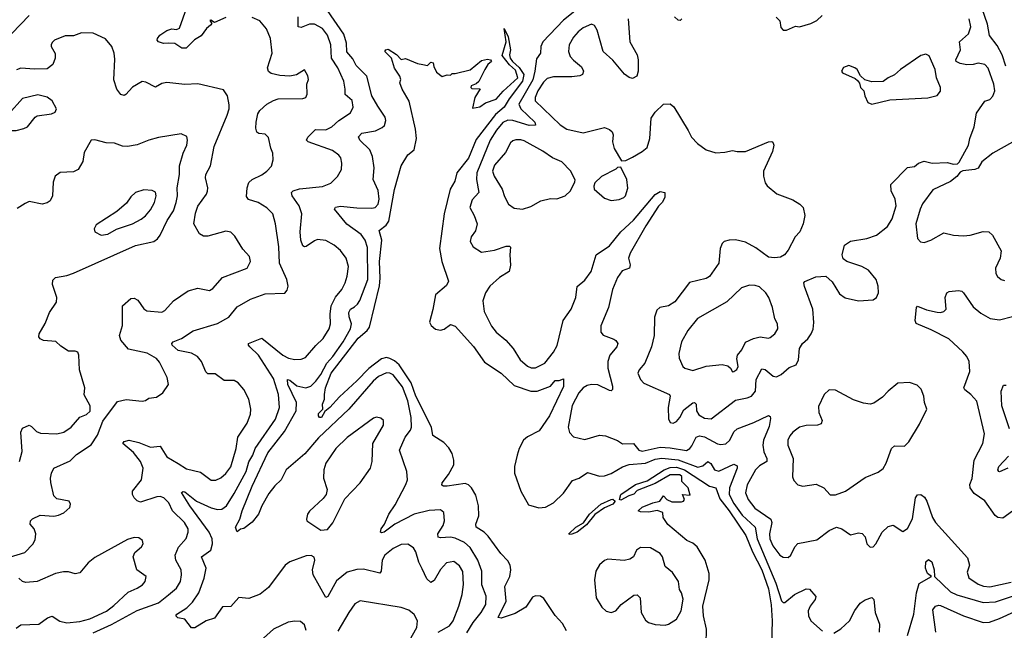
# Model space of a CAD drawing. Extents: x 1550320 to 1685906, y 509093 to 640511.
# Tile 56 of 256: x 1582168 to 1588174, y 536297 to 540019. Entities that reach past the tile are written whole.
import ezdxf

# ---------------------------------------------------------------- set-up
doc = ezdxf.new("R2010")
doc.units = 0

msp = doc.modelspace()

# ---------------------------------------------------------------- linework, layer by layer
at = {"layer": '0CON20XD'}
for points in [[(1585635, 540135.8), (1585485, 540016.7), (1585358.4, 539885), (1585346.6, 539855), (1585345.4, 539814.6), (1585319.4, 539780.6), (1585310.6, 539705), (1585297.4, 539652.6), (1585211.7, 539505), (1585224.3, 539475), (1585309.6, 539395), (1585313.4, 539376.6), (1585275, 539373.7), (1585175, 539405.2), (1585145, 539407.4), (1585115, 539392.9), (1585075.7, 539345)], [(1583425, 540033.1), (1583355, 540002.5), (1583333.4, 540016.6), (1583327.5, 540015), (1583340, 539995), (1583332.5, 539985), (1583307.8, 539965), (1583275, 539920.8), (1583233, 539897), (1583183.8, 539845), (1583156.2, 539845), (1583114.7, 539874.7), (1583073.6, 539876.4), (1583045, 539874.4), (1583014.2, 539884.2), (1583006.7, 539895), (1583008.8, 539905), (1583022, 539925), (1583065, 539953.3), (1583095, 539963.1), (1583125, 539960), (1583143, 539967), (1583187.7, 540092.3)], [(1584895, 536281.6), (1584934.1, 536345), (1584983.1, 536405), (1585011.2, 536455), (1585012.7, 536505), (1584986.8, 536575), (1584987.6, 536657.6), (1584961.6, 536725), (1584915, 536801.8), (1584881.6, 536831.6), (1584825, 536859.2), (1584795, 536864.3), (1584735, 536860), (1584720, 536865), (1584718.2, 536885), (1584750.9, 536935), (1584758.5, 536965), (1584755.8, 537015), (1584735, 537030.8), (1584665, 537027.3), (1584575, 537004), (1584455.9, 536944.1), (1584390, 536895), (1584375, 536890.8), (1584368.8, 536895), (1584372.5, 536915), (1584393.3, 536945), (1584419.5, 537005), (1584457.7, 537062.3), (1584523.1, 537185), (1584532.9, 537215), (1584528.6, 537265), (1584483.6, 537395), (1584518.2, 537475), (1584552.1, 537517.9), (1584558.7, 537535), (1584555.7, 537595), (1584535.2, 537695), (1584502, 537782), (1584445, 537854), (1584425, 537864.7), (1584405, 537866.6), (1584357.3, 537845), (1584323.5, 537815), (1584174.5, 537645.5), (1583989.9, 537470.1), (1583908, 537372), (1583794.1, 537275), (1583763.5, 537215), (1583723.2, 537176.8), (1583688.2, 537131.8), (1583645.4, 537055), (1583625, 537004.4), (1583585, 536955.7), (1583535, 536916.7), (1583515, 536913.3), (1583495, 536898), (1583491.7, 536901.7), (1583483.8, 536926.2), (1583511.1, 536975), (1583525.6, 537025), (1583585, 537175.5), (1583680.6, 537379.4), (1583782, 537508), (1583853.5, 537635), (1583856.5, 537685), (1583803, 537795), (1583801.2, 537825), (1583815, 537821.1), (1583858.2, 537788.2), (1583914, 537776), (1583943.3, 537785), (1583975, 537814.7), (1584005, 537855.4), (1584040.9, 537925), (1584078.5, 537965), (1584140.2, 538055), (1584184.7, 538135), (1584190.8, 538165), (1584177.3, 538207.3), (1584176.2, 538235), (1584185.6, 538254.4), (1584209.7, 538269.7), (1584229.2, 538285), (1584242.8, 538307.2), (1584291.4, 538435), (1584289.9, 538629.9), (1584275, 538674.3), (1584250.1, 538710.1), (1584163.6, 538773.6), (1584087.1, 538865), (1584094.7, 538875.3), (1584125, 538882.5), (1584225, 538871.3), (1584315, 538870.5), (1584336, 538875), (1584354.5, 538895.5), (1584359.5, 538925), (1584355, 538977.5), (1584323.1, 539045), (1584330.9, 539115), (1584320.8, 539185), (1584303.8, 539225), (1584242.5, 539285), (1584234.3, 539304.3), (1584255, 539328.2), (1584338.2, 539341.7), (1584378.6, 539361.4), (1584392.9, 539375), (1584400.6, 539405), (1584398.1, 539425), (1584352.4, 539492.4), (1584315.9, 539555), (1584285, 539675.7), (1584220.5, 539740.5), (1584199.9, 539779.9), (1584163.2, 539823.2), (1584160.3, 539875), (1584145, 539931.2), (1584045, 540075.8)], [(1588184, 539735), (1588160.2, 539805), (1588131.5, 539861.5), (1588083, 539923), (1588072.4, 539992.4), (1588040, 540085)], [(1582224.4, 540045), (1582120, 539935)], [(1582615, 536281.7), (1582728.1, 536331.9), (1582885, 536418.4), (1583013.3, 536465), (1583075, 536512.3), (1583125, 536553.3), (1583148.5, 536595), (1583155.5, 536635), (1583153.5, 536665), (1583120.4, 536725), (1583116, 536755), (1583136.4, 536803.7), (1583182.7, 536857.3), (1583194.6, 536895), (1583194.6, 536915), (1583172.1, 536955), (1583100.4, 537025), (1583077.1, 537075), (1583047.1, 537105), (1583025, 537111.8), (1583005, 537109.7), (1582905, 537078.5), (1582885, 537085.4), (1582865.9, 537105), (1582855.3, 537125), (1582854.7, 537145), (1582910.6, 537215), (1582921.5, 537285), (1582903.6, 537325), (1582860.9, 537380.9), (1582796.7, 537435), (1582805, 537446.9), (1582835, 537455.6), (1582895, 537440.9), (1582965, 537413.3), (1583025, 537420), (1583065.3, 537355.3), (1583135, 537313.2), (1583185, 537282.2), (1583270.4, 537260.4), (1583335, 537211.4), (1583365, 537211.4), (1583395, 537226.9), (1583425, 537251.9), (1583455, 537294), (1583488.9, 537405), (1583497.5, 537475), (1583555, 537560), (1583575.6, 537615), (1583578.1, 537645), (1583565.8, 537705), (1583534, 537765), (1583501.2, 537805), (1583475, 537819.2), (1583415, 537820), (1583359.7, 537859.7), (1583315, 537860.8), (1583302.6, 537872.6), (1583276.9, 537935), (1583251.4, 537965), (1583215, 537987.2), (1583135, 538002.9), (1583096.9, 538035), (1583095.8, 538045), (1583103.8, 538056.2), (1583155.3, 538074.7), (1583225, 538123.1), (1583375, 538166.5), (1583444.1, 538205.9), (1583495, 538267.8), (1583575, 538314.5), (1583665, 538348.9), (1583785, 538352.5), (1583799.5, 538370.5), (1583805.9, 538394.1), (1583797.5, 538435), (1583751.5, 538535), (1583749.4, 538635), (1583728.5, 538775), (1583711.1, 538835), (1583675, 538871.9), (1583622.5, 538905), (1583563.6, 538923.6), (1583551.5, 538941.5), (1583555.6, 538995), (1583565, 539026), (1583585.4, 539044.6), (1583645, 539073.5), (1583674.2, 539095), (1583703.4, 539126.6), (1583714.3, 539165), (1583712.5, 539205), (1583698.6, 539235), (1583685, 539300), (1583665, 539322), (1583626, 539326), (1583615, 539333.3), (1583608.3, 539358.3), (1583611.1, 539395), (1583620.6, 539445), (1583633.1, 539465), (1583675, 539503.3), (1583715, 539526.5), (1583745, 539537.5), (1583895, 539538.8), (1583912.5, 539545), (1583921.2, 539565), (1583920, 539625), (1583930, 539655), (1583925, 539677.5), (1583905, 539712.5), (1583856.8, 539683.2), (1583815, 539674.3), (1583755, 539678.6), (1583701.7, 539691.7), (1583685, 539702.5), (1583679.6, 539725), (1583706.8, 539815), (1583697.5, 539905), (1583673.5, 539963.5), (1583631.9, 540011.9), (1583585, 540031.9)], [(1584622.3, 536672.3), (1584601.9, 536711.9), (1584585, 536776.2), (1584570.2, 536800.2), (1584535, 536822.2), (1584495, 536820), (1584445, 536796.2), (1584395.3, 536754.7), (1584379.6, 536725), (1584372.7, 536657.3), (1584365.5, 536644.5), (1584265, 536669.3), (1584225, 536667.3), (1584165, 536651.1), (1584100.8, 536599.2), (1584047.6, 536502.4), (1584035, 536498), (1583958, 536635), (1583954.2, 536665), (1583968.8, 536725), (1583963.6, 536743.6), (1583945, 536753.3), (1583915, 536750), (1583815, 536714), (1583786.7, 536695), (1583685, 536558), (1583635, 536517.5), (1583565, 536490), (1583505, 536496.2), (1583455, 536442), (1583405, 536440), (1583355, 536371.9), (1583305.3, 536354.7), (1583235, 536311.4), (1583215, 536312.5), (1583175.7, 536365.7), (1583132.8, 536372.8), (1583120.8, 536385), (1583127.1, 536395), (1583186.6, 536433.4), (1583221.7, 536468.3), (1583260, 536525), (1583293.8, 536615), (1583304.1, 536675), (1583276.7, 536745), (1583334.5, 536785), (1583344.7, 536825), (1583341.2, 536855), (1583324.2, 536895), (1583205.3, 537055), (1583155, 537137.5), (1583165, 537143.8), (1583175, 537140.8), (1583245.5, 537085), (1583335, 537044.2), (1583375, 537033.4), (1583400, 537035), (1583428.2, 537055), (1583475, 537130.5), (1583548.3, 537265), (1583566, 537324), (1583590.6, 537365), (1583604.5, 537405.5), (1583727.5, 537585), (1583752.7, 537655), (1583745.9, 537735), (1583715, 537831.1), (1583624.1, 537975), (1583570.6, 538025), (1583563.1, 538035), (1583564.2, 538045), (1583645, 538078), (1583773.1, 537975), (1583808, 537955), (1583845, 537947.1), (1583885, 537949.5), (1583910.2, 537959.8), (1583975, 538033.5), (1584017.9, 538075), (1584055.4, 538135), (1584062.7, 538165), (1584060.8, 538225), (1584067.5, 538275), (1584093.3, 538326.7), (1584132.9, 538375), (1584153.1, 538415), (1584166.2, 538455), (1584173.6, 538515), (1584158.9, 538565), (1584125, 538612.9), (1584085, 538644.4), (1584035, 538672.2), (1583985, 538678.5), (1583965, 538671.1), (1583915, 538635.7), (1583905, 538634.3), (1583895, 538641.2), (1583882.9, 538675), (1583878.8, 538725), (1583889.6, 538835), (1583871.8, 538885), (1583830.6, 538945), (1583825.8, 538965), (1583836, 538975), (1583875, 538988.8), (1584015, 539002.7), (1584066.6, 539023.4), (1584106.9, 539063.1), (1584130.6, 539105), (1584133.1, 539145), (1584126.6, 539176.6), (1584115, 539194), (1584075, 539221.8), (1583926.7, 539275), (1583918, 539285), (1583925, 539302), (1583971.2, 539348.8), (1584035, 539348.5), (1584071.4, 539365), (1584114.7, 539405.3), (1584185, 539451.4), (1584201.4, 539485), (1584196, 539526), (1584152.7, 539562.7), (1584153.8, 539595), (1584144.3, 539645), (1584109.1, 539725), (1584068.7, 539785), (1584065.2, 539865.2), (1584045.3, 539925), (1584014.8, 539964.8), (1583965, 539991.8), (1583935, 539990.8), (1583885, 539970.8), (1583865.8, 539975), (1583866.2, 540036.2)], [(1585880, 540025), (1585890.6, 539885), (1585934.2, 539805), (1585940.8, 539775), (1585941.2, 539705), (1585932.5, 539675), (1585905, 539661.2), (1585885, 539666.2), (1585857.3, 539687.3), (1585785, 539771.4), (1585726, 539825), (1585689.4, 539955), (1585675, 539983.8), (1585655, 539992.5), (1585605, 539970), (1585575, 539945.6), (1585545, 539912.5), (1585520, 539865), (1585515.9, 539825.9), (1585526, 539795), (1585545, 539772), (1585595, 539732), (1585608, 539705), (1585601.2, 539685), (1585585, 539675.8), (1585535, 539670.4), (1585425, 539670), (1585385, 539659.6), (1585362.5, 539637.5), (1585329.3, 539585), (1585311.8, 539545), (1585312.9, 539525), (1585465, 539377.9), (1585505, 539352.2), (1585605, 539329.1), (1585735, 539362.5), (1585765, 539350), (1585782, 539335), (1585787.6, 539317.6), (1585784.4, 539274.4), (1585794.5, 539234.5), (1585838.3, 539158.3), (1585865, 539160), (1585905, 539180), (1585965.3, 539214.7), (1585995, 539239.2), (1586012.5, 539295), (1586020.5, 539419.5), (1586043.3, 539455), (1586095, 539504), (1586135, 539505.8), (1586158.3, 539488.3), (1586246.2, 539343.8), (1586265, 539303.8), (1586302.5, 539265), (1586355, 539225.6), (1586415, 539206.7), (1586469.4, 539210.6), (1586515, 539222.2), (1586545, 539215.7), (1586594.3, 539215.7), (1586735, 539273.8), (1586755, 539277.5), (1586763, 539273), (1586768.8, 539255), (1586760.8, 539215), (1586705.8, 539095), (1586706, 539065), (1586715.8, 539025), (1586726.8, 539006.8), (1586786.8, 538956.8), (1586885, 538921.2), (1586927.5, 538895), (1586946.2, 538875), (1586958, 538825), (1586947.5, 538775), (1586926, 538725), (1586898.8, 538695), (1586855.8, 538614.2), (1586832.5, 538585), (1586808, 538572), (1586773, 538567), (1586735, 538570.6), (1586658.1, 538628.1), (1586595, 538663.1), (1586535, 538676.4), (1586495.6, 538675.6)], [(1586495.6, 538675.6), (1586465, 538667.5), (1586452, 538655), (1586441.4, 538625), (1586431.9, 538535), (1586375, 538454.2), (1586355, 538441.4), (1586253.8, 538416.2), (1586165, 538299.5), (1586125, 538275.6), (1586072.5, 538265), (1586055, 538247.5), (1586039.2, 538205), (1586039.1, 538095), (1586022.1, 538025), (1585980.9, 537925), (1585947.1, 537885), (1585938.6, 537865), (1585954.4, 537825), (1585975, 537804.4), (1586131.2, 537735), (1586135.8, 537725), (1586124.2, 537655), (1586126.4, 537586.4), (1586135, 537563.3), (1586155, 537560), (1586175, 537568.8), (1586195, 537593.8), (1586218.9, 537641.1), (1586275, 537684.4), (1586285, 537685.6), (1586294.4, 537675), (1586297.1, 537635), (1586311.1, 537611.1), (1586345, 537589.2), (1586385, 537585.5), (1586535, 537699.6), (1586605, 537713.1), (1586631.1, 537725), (1586655.4, 537755), (1586659.6, 537825), (1586695, 537890), (1586715, 537886.5), (1586765, 537845.5), (1586785, 537842.5), (1586813.3, 537856.7), (1586861.4, 537898.6), (1586905, 537916.2), (1586918.1, 537945), (1586924.6, 538015.4), (1586942.9, 538045), (1586975.4, 538074.6), (1586996.4, 538103.6), (1587007.6, 538132.4), (1587012.7, 538172.7), (1587005.7, 538255), (1586955, 538392.5), (1586951.2, 538415), (1586956.4, 538423.6), (1587025, 538451.2), (1587085, 538456.2), (1587125, 538421.2), (1587168.1, 538348.1), (1587203.6, 538323.6), (1587285, 538304.4), (1587375, 538311.2), (1587393.8, 538325), (1587405.7, 538355), (1587405.6, 538395), (1587392.9, 538435), (1587345, 538492), (1587305, 538513.8), (1587214.4, 538544.4), (1587190.6, 538560.6), (1587186, 538585), (1587200, 538645), (1587235, 538670), (1587335, 538686), (1587395, 538706), (1587462.4, 538757.6), (1587490, 538805), (1587514, 538885), (1587507.5, 538925), (1587484, 538975), (1587481.2, 539015), (1587582.9, 539117.1), (1587626.2, 539123.8), (1587650, 539145), (1587685, 539156.2), (1587735, 539144), (1587825, 539148.8), (1587865, 539137.5), (1587888.8, 539141.2), (1587899.3, 539150.7), (1587955.9, 539254.1), (1587964.2, 539295), (1587990.8, 539365), (1588005, 539450), (1588023.6, 539476.4), (1588055, 539522.5), (1588085, 539533.3), (1588105, 539552.5), (1588115.8, 539585), (1588110.8, 539625), (1588075, 539723.8), (1588055, 539745.7), (1588015, 539753.3), (1587984.6, 539745.4), (1587945.5, 539744.5), (1587905, 539752.9), (1587880, 539765), (1587878.2, 539775), (1587906.2, 539835), (1587901.2, 539885), (1587955, 539932.2), (1587969.7, 539975), (1587960, 540025)], [(1586206.1, 540023.9), (1586196.4, 540013.6), (1586185, 540016.2), (1586163, 540037)], [(1586782.5, 540035), (1586805, 540012.5), (1586811.2, 539971.2), (1586825.8, 539955.8), (1586845, 539954.2)], [(1586845, 539954.2), (1586901.2, 539978.8), (1586925, 539974.6), (1586994.2, 539995.8), (1587030, 540015), (1587063.8, 540045)], [(1585164.6, 536665.4), (1585158.8, 536695), (1585145, 536720.6), (1585101.8, 536765), (1585025, 536870.6), (1585000.6, 536895), (1584951.9, 536925), (1584950, 536945), (1584968.8, 536995), (1584967.3, 537055), (1584950.1, 537120.1), (1584923.3, 537165), (1584905, 537183.9), (1584885, 537191.8), (1584774.8, 537174.8), (1584752.5, 537175), (1584742.2, 537182.2), (1584744.3, 537195), (1584783.1, 537246.9), (1584815.4, 537305), (1584816.7, 537333.3), (1584805.2, 537375), (1584785, 537408.9), (1584755, 537441.6), (1584687.5, 537485), (1584680.7, 537535), (1584585, 537723.4), (1584556.4, 537806.4), (1584481.5, 537915), (1584455, 537939.7), (1584425, 537954.8), (1584405, 537959.6), (1584375, 537952.4), (1584296.9, 537893.1), (1584225, 537817.3), (1584119.1, 537720.9), (1584059.4, 537655), (1584029.2, 537630.8), (1584008.6, 537595), (1583996.7, 537595), (1583991.1, 537605), (1583991.1, 537618.9), (1584015.9, 537644.1), (1584015.4, 537674.6), (1584028, 537705), (1584026, 537735), (1584032.8, 537775), (1584067, 537865), (1584233.1, 538076.9), (1584287.4, 538125), (1584301.1, 538145), (1584362.3, 538397.7), (1584367.3, 538442.7), (1584364.2, 538494.2), (1584362.4, 538545), (1584376.2, 538675), (1584361.1, 538735), (1584403.3, 538766.7), (1584419, 538791), (1584455, 538984.2), (1584495, 539127.5), (1584535, 539196.2), (1584574, 539225), (1584587.3, 539295), (1584581.8, 539351.8), (1584543.2, 539523.2), (1584500, 539595), (1584487.5, 539635), (1584492.5, 539655), (1584487.5, 539675), (1584453.6, 539723.6), (1584435.4, 539785.4), (1584396, 539825), (1584401.2, 539835), (1584415, 539840), (1584466.6, 539806.6), (1584495, 539776.7), (1584521.7, 539781.7), (1584595, 539752.5), (1584626.7, 539746.7), (1584655, 539740), (1584675, 539760), (1584690, 539755), (1584693, 539733), (1584709.3, 539699.3), (1584745, 539673.3), (1584775, 539683.3), (1584795, 539680), (1584805, 539690), (1584825, 539690), (1584915, 539712.5), (1584985, 539770), (1585021.7, 539778.3), (1585040, 539775), (1585046.2, 539765), (1585024.4, 539745.6), (1585005, 539716.2), (1584967.9, 539642.1), (1584952.7, 539627.3), (1584922.5, 539615), (1584920, 539605), (1584925, 539600), (1584977.5, 539597.5), (1584943.3, 539545), (1584930, 539480), (1584975, 539487.5), (1585008.3, 539511.7), (1585075, 539534), (1585117.3, 539582.7), (1585206.9, 539665), (1585192, 539712), (1585154.7, 539744.7), (1585110.7, 539800.7), (1585134.3, 539885), (1585122.5, 539965), (1585146.9, 539915), (1585161.9, 539835), (1585155.5, 539805), (1585158.9, 539785), (1585173.8, 539763.8), (1585215, 539728), (1585242.7, 539685), (1585235.3, 539645), (1585153, 539537), (1585123.5, 539485), (1585069.9, 539440.1), (1584951.4, 539288.6), (1584905.4, 539175), (1584835.3, 539084.7), (1584821.5, 539035), (1584792.7, 538985), (1584757.7, 538835), (1584728.9, 538625), (1584742.7, 538545), (1584782.5, 538425), (1584771.1, 538398.9), (1584705, 538341.2), (1584687.2, 538252.8), (1584667.8, 538175), (1584678.6, 538155), (1584705, 538133.5), (1584735, 538125.6), (1584757.6, 538132.4), (1584795, 538162), (1584825, 538150), (1584935, 538027.5), (1585002.1, 537932.1), (1585104.5, 537864.5), (1585185, 537790), (1585285, 537754.5), (1585325, 537753.8), (1585405.5, 537784.5), (1585435, 537820), (1585459.3, 537820.7), (1585485, 537830), (1585485, 537783.8), (1585400, 537605), (1585337.2, 537512.8), (1585265, 537475.5), (1585240, 537455), (1585214.7, 537405), (1585202.3, 537365), (1585185.2, 537295), (1585185.8, 537255), (1585225, 537144.2), (1585272.3, 537062.2), (1585335, 537043.6), (1585375, 537048.2), (1585425, 537074.5), (1585485, 537133.3), (1585539.6, 537210.4), (1585581.2, 537225), (1585630.7, 537259.3), (1585705, 537237.3), (1585735, 537239.5), (1585775, 537253.1), (1585845, 537293.5), (1585885, 537306.7), (1585985, 537316.6), (1586045, 537340.5), (1586085, 537345.7), (1586185, 537336.5), (1586305, 537291.8), (1586335, 537299.3), (1586365, 537325.5), (1586383.8, 537313.8), (1586406.2, 537276.2), (1586433.4, 537266.6), (1586525, 537310), (1586545, 537300), (1586544.7, 537285), (1586497.2, 537165), (1586496, 537125), (1586525, 537070.6), (1586575, 536998.3), (1586653.7, 536925), (1586665.8, 536855), (1586780.2, 536585), (1586815, 536477.1), (1586825, 536467.1), (1586835, 536467.1), (1586895, 536514.4), (1586965, 536550), (1586985, 536548), (1587023.9, 536503.9), (1587020, 536485), (1586988.9, 536445), (1586978.1, 536415), (1586979.4, 536385), (1586993.8, 536353.8), (1587065, 536292.5)], [(1582105, 536742), (1582198.5, 536771.5), (1582248.6, 536821.4), (1582261.7, 536848.3), (1582266.7, 536885), (1582256.2, 536916.2), (1582232, 536945), (1582234, 536965), (1582245, 536976.2), (1582291.7, 536998.3), (1582375, 536992), (1582405, 536998.8), (1582437.3, 537012.7), (1582472.5, 537045), (1582477.5, 537065), (1582470, 537085), (1582395, 537097.5), (1582376.4, 537116.4), (1582357.5, 537197.5), (1582355.7, 537225), (1582362.5, 537255), (1582376.7, 537285), (1582475, 537330), (1582515, 537369.4), (1582602.9, 537427.1), (1582643.1, 537486.9), (1582675, 537570.9), (1582765, 537691.4), (1582816.4, 537703.6), (1582915.5, 537694.5), (1582935, 537698.6), (1582955, 537711.9), (1583002.1, 537717.9), (1583040, 537745), (1583075.7, 537795), (1583067.4, 537837.4), (1583021.1, 537931.1), (1583003.1, 537953.1), (1582945, 537986.8), (1582831.7, 538011.7), (1582784.2, 538065), (1582776, 538095), (1582794.4, 538155), (1582794.6, 538275), (1582845, 538318.6), (1582865, 538322.5), (1582888.9, 538308.9), (1582925, 538257.5), (1582943.8, 538245), (1583035, 538236.2), (1583053.9, 538246.1), (1583105, 538306), (1583195, 538365.6), (1583255, 538382.2), (1583325, 538368.8), (1583345, 538380), (1583405, 538447.5), (1583555, 538504), (1583576.2, 538545), (1583570, 538575), (1583529.5, 538619.5), (1583479.1, 538699.1), (1583455, 538723.8), (1583425, 538730), (1583315, 538699.2), (1583289.7, 538699.7), (1583265, 538713.8), (1583229.4, 538775), (1583239.7, 538840.3), (1583255, 538883.3), (1583306.9, 538955), (1583313.2, 538973.2), (1583315.6, 538995), (1583301.8, 539055), (1583303.6, 539075), (1583332.3, 539127.7), (1583354.7, 539245), (1583432.7, 539437.3), (1583444.5, 539475), (1583445, 539500), (1583434.3, 539554.3), (1583410.7, 539590.7), (1583255, 539627.1), (1583175, 539623.8), (1583064.6, 539635.4), (1583035, 539630.6), (1582995, 539607.1), (1582938, 539638), (1582915, 539643.1), (1582855, 539608.6), (1582815, 539562), (1582805, 539557.5), (1582785, 539562.5), (1582760.6, 539595), (1582742, 539652), (1582747.4, 539777.4), (1582742.9, 539815), (1582728.6, 539855), (1582691.7, 539901.7), (1582615, 539936.9), (1582545, 539938.6), (1582495, 539920), (1582445, 539920), (1582380, 539895), (1582365, 539880), (1582360, 539865), (1582360, 539855), (1582383.6, 539813.6), (1582384, 539785), (1582370, 539745), (1582335, 539718.9), (1582258.1, 539718.1), (1582175, 539722.8), (1582147.4, 539712.6)], [(1587365, 539503.3), (1587475, 539530.8), (1587708.3, 539541.7), (1587765, 539556.2), (1587785, 539582.5), (1587784.3, 539605), (1587760, 539665), (1587751.8, 539715), (1587715, 539798.8), (1587695, 539808), (1587665, 539800.8), (1587540.8, 539715), (1587505, 539681.9), (1587465.7, 539664.3), (1587435, 539642), (1587365, 539640), (1587322.5, 539652.5), (1587297, 539677), (1587276.7, 539715), (1587263.3, 539725), (1587225, 539739.4), (1587192.6, 539727.4), (1587181.2, 539705), (1587186.7, 539695), (1587265, 539660), (1587278.3, 539648.3), (1587291.7, 539631.7), (1587297.5, 539605), (1587317.5, 539585), (1587323.3, 539555), (1587342.5, 539515), (1587365, 539503.3)], [(1582145, 539343.5), (1582193.3, 539355), (1582215, 539366.9), (1582262.9, 539425), (1582275, 539432.2), (1582362.5, 539445), (1582383.8, 539455), (1582392, 539475), (1582366, 539525), (1582335, 539546.9), (1582278.8, 539561.2), (1582185, 539539.2), (1582100.5, 539445), (1582079.5, 539405), (1582078.6, 539385), (1582096.4, 539356.4), (1582115, 539344.5), (1582145, 539343.5)], [(1585075.7, 539345), (1585037.9, 539285), (1584956.8, 539085), (1584953.3, 539045), (1584968.2, 538965), (1584928.3, 538921.7), (1584913.1, 538875), (1584940.6, 538825), (1584957.8, 538775), (1584947.3, 538732.7), (1584922, 538695), (1584916.1, 538666.1), (1584933.3, 538635), (1584985, 538601.9), (1585065, 538614.4), (1585135, 538638.5), (1585155, 538638.6), (1585162.5, 538632.5), (1585156.7, 538585), (1585162.1, 538522.1), (1585154.3, 538485), (1585095, 538447.5), (1585035.8, 538394.2), (1585009.1, 538355), (1584992.3, 538305), (1585001.2, 538241.2), (1585045, 538150.8), (1585073.6, 538113.6), (1585132.2, 538065), (1585177.8, 538015), (1585220.6, 537945), (1585265, 537906.5), (1585287.6, 537897.6), (1585315, 537896.9), (1585370.5, 537925), (1585425, 537992.5), (1585446.7, 538033.3), (1585483.2, 538185), (1585531.8, 538255), (1585560, 538325), (1585567.4, 538392.6), (1585615, 538432), (1585654.4, 538485), (1585685, 538586.7), (1585765, 538639.6), (1585835.4, 538725), (1585912.3, 538797.7), (1586045, 538953.8), (1586075, 538971.2), (1586102.5, 538965), (1586103.8, 538935), (1586086.2, 538905), (1586065, 538882.5), (1585987, 538763), (1585892, 538595), (1585882.3, 538565), (1585891.9, 538525), (1585888, 538505), (1585842.4, 538487.6), (1585815, 538447.1), (1585784.1, 538375), (1585759.5, 538265), (1585713.4, 538153.4), (1585713.3, 538115), (1585726.4, 538096.4), (1585792, 538072), (1585804.4, 538064.4), (1585816, 538045), (1585810, 538025), (1585768.5, 537975), (1585755.3, 537934.7), (1585756.1, 537895), (1585784.2, 537785.8), (1585784.2, 537765.8), (1585775, 537756.2), (1585765, 537759.2), (1585695, 537793.2), (1585655, 537795.3), (1585630.4, 537789.6), (1585605, 537774.5), (1585579.2, 537745), (1585537.9, 537667.9), (1585513.3, 537535), (1585522.1, 537502.1), (1585545.6, 537475.6), (1585615, 537459.6), (1585705, 537486.4), (1585742.1, 537482.1), (1585814.5, 537454.5), (1585845, 537434), (1585911.2, 537435), (1585945, 537395.6), (1585965, 537389.6), (1586075, 537412.8), (1586135, 537410.2), (1586235, 537392.9), (1586255, 537404.5), (1586268.7, 537421.3), (1586294.5, 537475), (1586315, 537481.6), (1586345, 537476.1), (1586425, 537434.6), (1586445, 537430.5), (1586475, 537434.5), (1586500, 537455), (1586525, 537507.5), (1586544, 537526), (1586646.5, 537563.5), (1586735, 537606), (1586745, 537600), (1586747.8, 537587.8), (1586739.6, 537539.6), (1586705.3, 537455), (1586700.3, 537425), (1586707.1, 537385), (1586725.5, 537344.5), (1586725.5, 537325), (1586680.1, 537299.9), (1586655.7, 537274.3), (1586605, 537184.2), (1586594.7, 537135), (1586610.7, 537095), (1586651.5, 537041.5), (1586750.7, 536975), (1586755.9, 536955), (1586741.8, 536885), (1586744.3, 536855), (1586761.2, 536811.2), (1586805, 536755.8), (1586825, 536743.1), (1586855, 536740), (1586872.5, 536755), (1586895.6, 536805), (1586914.7, 536825.3), (1587030.5, 536849.5), (1587105, 536904.6), (1587150, 536925), (1587183.3, 536915), (1587235, 536878), (1587285, 536890.8), (1587307, 536887), (1587325.8, 536865.8), (1587335, 536823.3), (1587355, 536804), (1587375, 536806.2), (1587390, 536825), (1587430, 536895), (1587465, 536930.8), (1587497, 536937), (1587555, 536898.8), (1587582.7, 536917.3), (1587615, 536976.7), (1587632.9, 537105), (1587645, 537122), (1587665, 537124), (1587688, 537108), (1587702.5, 537085), (1587736.4, 536985), (1587753.5, 536955), (1587949.7, 536739.7), (1587961.2, 536695), (1587947.6, 536652.4), (1587957.4, 536617.4), (1588015, 536577.5), (1588046.3, 536566.3), (1588085, 536562.2), (1588215, 536591.4)], [(1582561.5, 537731.5), (1582565.9, 537775.9), (1582531.9, 537885), (1582527.5, 537975), (1582521.4, 537991.4), (1582505, 537998.1), (1582465, 537997.5), (1582418.7, 538028.7), (1582387.9, 538057.9), (1582313, 538063), (1582292.7, 538072.7), (1582284, 538085), (1582286, 538105), (1582323.1, 538166.9), (1582349.4, 538235), (1582393, 538297), (1582394.3, 538325), (1582367.5, 538405), (1582368.8, 538431.2), (1582385, 538448), (1582455, 538460.6), (1582495, 538474.4), (1582875, 538643.1), (1582985, 538666.5), (1583007.6, 538682.4), (1583024.5, 538705), (1583068, 538795), (1583105, 538854.4), (1583121.9, 538905), (1583130, 538945), (1583128.7, 538995), (1583141.8, 539075), (1583142.8, 539127.2), (1583164.3, 539205), (1583188, 539255), (1583191.2, 539285), (1583186.2, 539306.2), (1583153, 539323), (1583015, 539300.6), (1582954.5, 539285.5), (1582885, 539257.1), (1582825, 539245.7), (1582795, 539247.5), (1582745, 539265.8), (1582695, 539268), (1582626.4, 539286.4), (1582604.4, 539285.6), (1582561.3, 539208.7), (1582552.5, 539155), (1582523.8, 539105), (1582495, 539092.5), (1582415, 539088), (1582384.2, 539065.8), (1582372.3, 539027.7), (1582368, 538945), (1582353.3, 538915), (1582335, 538902), (1582305, 538894.3), (1582225, 538910), (1582200.6, 538899.4), (1582152.6, 538867.4)], [(1585235, 538863.3), (1585285, 538880.6), (1585347.5, 538915), (1585405, 538930), (1585445, 538928), (1585495, 538946.2), (1585526.7, 538975), (1585555, 539030), (1585556.4, 539043.6), (1585527.9, 539097.9), (1585475, 539152.5), (1585417.6, 539177.6), (1585358.5, 539218.5), (1585245, 539280.4), (1585225, 539286.9), (1585193.4, 539286.6), (1585175, 539281.4), (1585161.1, 539268.9), (1585130.2, 539209.8), (1585065, 539132.7), (1585052.4, 539095), (1585062.2, 539065), (1585111.8, 538985), (1585125, 538941.2), (1585150, 538895), (1585185, 538870), (1585235, 538863.3)], [(1588225, 539271.5), (1588105, 539204.5), (1588037.7, 539152.3), (1588015, 539114), (1587995, 539105.8), (1587921.7, 539098.3), (1587905, 539090), (1587885, 539063.3), (1587846.6, 539033.4), (1587738.3, 538981.7), (1587675, 538896.2), (1587660, 538865), (1587634.5, 538775), (1587644.4, 538685), (1587663.8, 538665), (1587685, 538661.4), (1587725, 538674.2), (1587805, 538720), (1587865, 538705.8), (1587925, 538702), (1587965, 538706), (1588045, 538728.6), (1588080, 538725), (1588101.4, 538705), (1588155, 538610), (1588149.2, 538565), (1588120, 538505), (1588122.4, 538472.4), (1588133.6, 538453.6), (1588155.5, 538435.5), (1588175, 538430)], [(1585775, 538917.5), (1585825, 538923.1), (1585853.8, 538935), (1585862.9, 538945), (1585878.3, 538991.7), (1585870.6, 539045), (1585835, 539120), (1585815, 539117.5), (1585805, 539107.5), (1585715.9, 539064.1), (1585676.7, 539025), (1585670, 539005), (1585672.5, 538985), (1585735, 538932), (1585775, 538917.5)], [(1582665, 538705.7), (1582705, 538712.5), (1582757.9, 538742.1), (1582856.2, 538775), (1582907.8, 538802.2), (1582935, 538824.2), (1582965, 538860), (1582989.4, 538905), (1583000, 538945), (1582995, 538966.7), (1582975, 538977.5), (1582925, 538982), (1582875, 538966), (1582845, 538938.8), (1582818.7, 538901.3), (1582760.3, 538849.7), (1582635, 538768.8), (1582621.2, 538745), (1582626.7, 538725), (1582665, 538705.7)], [(1586515, 537872.5), (1586525, 537873.8), (1586542.3, 537887.7), (1586550, 537905), (1586542.4, 537952.4), (1586545.5, 537975), (1586573.6, 538006.4), (1586595, 538052.7), (1586645, 538075.4), (1586685, 538085.5), (1586735, 538078), (1586745, 538082), (1586775, 538104), (1586792.9, 538135), (1586791.4, 538165), (1586774.6, 538194.6), (1586760, 538265), (1586736.7, 538325), (1586719.4, 538355), (1586680.9, 538390.9), (1586655, 538399.5), (1586618.7, 538401.3), (1586570, 538385), (1586481.8, 538298.2), (1586303.3, 538196.7), (1586242.5, 538125), (1586205, 538056.2), (1586189.4, 537985), (1586190, 537955), (1586212.9, 537905), (1586224.6, 537894.6), (1586275, 537880.8), (1586355, 537906.6), (1586453.6, 537916.4), (1586488.5, 537908.5), (1586503.8, 537895), (1586515, 537872.5)], [(1588225, 537022.5), (1588165, 536980), (1588133.7, 536983.7), (1588117.6, 536997.6), (1588055, 537086), (1587990.6, 537130.6), (1587965.8, 537165), (1587964.4, 537185), (1587978.3, 537221.7), (1587991.1, 537335), (1588043.3, 537436.7), (1588052.7, 537495), (1588006, 537694), (1587970.8, 537735), (1587932.7, 537762.7), (1587928.1, 537775), (1587963.3, 537875), (1587960, 537935), (1587946.5, 537965), (1587922.1, 537995), (1587835, 538073.4), (1587728.6, 538128.6), (1587637, 538167), (1587630, 538185), (1587637.5, 538265), (1587645, 538272.5), (1587700.3, 538250.3), (1587765, 538237.1), (1587785, 538234.3), (1587805, 538240), (1587819.2, 538255), (1587812.5, 538325), (1587824, 538355), (1587837.3, 538362.7), (1587895, 538369.2), (1587914.2, 538364.2), (1587924.4, 538354.4), (1587985, 538269.4), (1588030.9, 538230.9), (1588087.6, 538197.6), (1588145, 538188.6), (1588225, 538210.6)], [(1587112.6, 537122.6), (1587145, 537123.5), (1587205, 537145.5), (1587325, 537228.9), (1587405, 537261.4), (1587435, 537284.2), (1587453.1, 537315), (1587485, 537406.2), (1587505, 537420.8), (1587565, 537418.9), (1587592.5, 537445), (1587656.5, 537553.5), (1587700.7, 537645), (1587687.3, 537685), (1587682.7, 537725), (1587666.2, 537766.2), (1587642.1, 537792.1), (1587595, 537806.7), (1587525, 537803.1), (1587465, 537755.6), (1587431.9, 537718.1), (1587377.6, 537682.4), (1587355, 537675.5), (1587315, 537680.8), (1587255, 537702.1), (1587145, 537761.1), (1587105, 537763.1), (1587075.7, 537735), (1587041.2, 537661.2), (1587042.5, 537625), (1587063.1, 537575), (1587057.5, 537555), (1587035, 537546.7), (1586965, 537546.4), (1586925.4, 537534.6), (1586884.4, 537505), (1586865, 537482), (1586853.1, 537455), (1586853.3, 537425), (1586885.6, 537345), (1586882.3, 537232.3), (1586889.5, 537209.5), (1586915, 537183.8), (1586945, 537176), (1587027, 537187), (1587073.8, 537165), (1587112.6, 537122.6)], [(1588206.3, 537525), (1588159.7, 537665), (1588154.4, 537755.6), (1588169.5, 537790.5), (1588185, 537792)], [(1582165.6, 537325), (1582182.4, 537387.6), (1582174.4, 537505), (1582185, 537530), (1582225, 537547.5), (1582240, 537540), (1582269.3, 537509.3), (1582295, 537498.1), (1582395, 537495.4), (1582436, 537505), (1582482.5, 537535), (1582533.5, 537596.5), (1582575, 537611.9), (1582596.7, 537633.3), (1582597.2, 537665), (1582561.5, 537731.5)], [(1584005, 536907.5), (1584045, 536912.5), (1584078.3, 536951.7), (1584151.7, 537098.3), (1584245, 537196.2), (1584306.7, 537285), (1584318.2, 537325), (1584322.5, 537435), (1584387.7, 537547.7), (1584386.7, 537575), (1584370.7, 537590.7), (1584345, 537596.7), (1584325, 537590), (1584165, 537473.1), (1584095.6, 537405), (1584034.4, 537315), (1584022.9, 537275), (1584020, 537225), (1584042.5, 537155), (1584036.7, 537125), (1584019.3, 537100.7), (1583935, 537022.5), (1583923.3, 537005), (1583917.5, 536975), (1583920, 536965), (1584005, 536907.5)], [(1588194.7, 537285.3), (1588145, 537262), (1588140, 537265), (1588134.3, 537275), (1588140.6, 537295), (1588200.6, 537359.4)], [(1586354.7, 536215), (1586356.8, 536305), (1586339.2, 536385), (1586334.8, 536445), (1586374.2, 536605), (1586373.2, 536643.2), (1586348.5, 536725), (1586300.8, 536805), (1586275, 536827.5), (1586237.5, 536845), (1586122, 536942), (1586092.5, 536985), (1586090, 537015), (1586056.5, 537026.5), (1586005, 537018.1), (1585955, 537019.2), (1585941.2, 537025), (1585965, 537047.8), (1586030, 537075), (1586072, 537085), (1586095, 537115.8), (1586116.2, 537095), (1586145, 537080.8), (1586205, 537080), (1586217.5, 537085), (1586222.5, 537095), (1586210, 537125), (1586258.3, 537121.7), (1586246.1, 537166.1), (1586206.7, 537205), (1586207.1, 537235), (1586195, 537244), (1586135, 537245.5), (1586045, 537192.1), (1585935, 537149.6), (1585913.1, 537126.9), (1585882.6, 537117.4), (1585835, 537090.5), (1585827.5, 537095), (1585835.5, 537125), (1585923.6, 537186.4), (1585995, 537208.5), (1586099.4, 537275), (1586135, 537289), (1586175, 537292.2), (1586222.2, 537275), (1586375, 537176), (1586414.6, 537164.6), (1586439, 537099), (1586494.8, 537025), (1586598.2, 536875), (1586637.7, 536775), (1586695, 536666.1), (1586735, 536549.1), (1586751.9, 536451.9), (1586758.4, 536355), (1586754.4, 536215)], [(1585520.5, 536880.5), (1585516.7, 536885), (1585559.4, 536925), (1585607.8, 536952.2), (1585643.6, 537005), (1585711.9, 537065), (1585775, 537094.5), (1585785, 537095.4), (1585800, 537085), (1585785, 537066.4), (1585735, 537043.8), (1585676.6, 537003.4), (1585625, 536940), (1585567.5, 536895), (1585535, 536883.1), (1585520.5, 536880.5)], [(1582145, 536310), (1582175, 536330), (1582285, 536333.8), (1582336.4, 536373.6), (1582365, 536384.2), (1582411.9, 536351.9), (1582455, 536342.2), (1582535, 536350.3), (1582595, 536366.8), (1582697, 536413), (1582742.5, 536447.5), (1582829.9, 536530.1), (1582885, 536553.6), (1582915.9, 536574.1), (1582933.1, 536595), (1582939.2, 536625), (1582882.5, 536665), (1582860.4, 536745), (1582869.8, 536770.3), (1582910, 536805), (1582920.8, 536825), (1582915.8, 536845), (1582895, 536860.6), (1582865, 536862.2), (1582825, 536850), (1582625, 536740), (1582585, 536708), (1582535, 536647.1), (1582505, 536641.5), (1582465, 536653.3), (1582434.4, 536654.4), (1582385, 536642.7), (1582275, 536594.4), (1582205, 536588.6), (1582185, 536594.3), (1582161.9, 536615)], [(1586105, 536328.9), (1586125, 536334.3), (1586174.2, 536365), (1586202.9, 536415), (1586214.1, 536485.9), (1586205.8, 536525), (1586192, 536545), (1586186.2, 536595), (1586149.7, 536649.7), (1586106.2, 536685), (1586089.4, 536745), (1586075.4, 536765.4), (1586015, 536800), (1585955, 536802.5), (1585930, 536785), (1585911.2, 536745), (1585888.7, 536731.3), (1585855, 536723.1), (1585755, 536730.5), (1585735, 536722.5), (1585705, 536695.6), (1585682.2, 536657.8), (1585674, 536605), (1585684.7, 536494.7), (1585718.8, 536438.8), (1585745, 536413.3), (1585775, 536406), (1585805, 536416.2), (1585836.6, 536453.4), (1585915, 536511.2), (1585935, 536513.3), (1585953.3, 536495), (1585958.5, 536405), (1585985, 536358), (1586004.2, 536344.2), (1586045, 536332.2), (1586105, 536328.9)], [(1584720.4, 536285), (1584790.4, 536325), (1584811.5, 536355), (1584846.2, 536445), (1584866.1, 536515), (1584875.3, 536575.3), (1584870, 536655), (1584850.6, 536690.6), (1584815, 536715.5), (1584772.2, 536707.8), (1584735, 536668.6), (1584695, 536601.4), (1584675, 536589.4), (1584651.8, 536611.8), (1584622.3, 536672.3)], [(1587583.1, 536265), (1587622.7, 536395), (1587638.4, 536525), (1587655, 536583.3), (1587730, 536625), (1587705, 536643.8), (1587693.8, 536675), (1587695, 536713.8), (1587711.7, 536728.3), (1587732.5, 536715), (1587745.6, 536665), (1587747.5, 536625), (1587845, 536532.3), (1587883.6, 536513.7), (1588045, 536466.3), (1588120.3, 536469.7), (1588225, 536506.1)], [(1585503.7, 536293.7), (1585478.8, 536338.8), (1585435, 536386.7), (1585365, 536490.9), (1585345, 536505.3), (1585315, 536507.7), (1585295, 536498.2), (1585255, 536438.1), (1585190.4, 536399.6), (1585105, 536371.2), (1585086, 536375), (1585136.1, 536475), (1585127.3, 536565), (1585157.3, 536625), (1585164.6, 536665.4)], [(1584527.5, 536202.5), (1584590.4, 536315), (1584594.5, 536355), (1584575, 536394.2), (1584540.6, 536420.6), (1584495.4, 536435.4), (1584245, 536475.7), (1584212, 536458), (1584174.7, 536405.3), (1584108.5, 536291.5)], [(1587135, 536280), (1587177, 536307), (1587229.1, 536355), (1587262.4, 536417.6), (1587295, 536463.1), (1587325, 536483.1), (1587365, 536498), (1587377.8, 536485), (1587385.5, 536405), (1587412.2, 536335), (1587411.4, 536285)], [(1587757.1, 536285), (1587737.9, 536422.1), (1587754.4, 536445), (1587775, 536450.8), (1587785, 536447.5), (1587925.2, 536385.3), (1588045, 536344.6), (1588083.5, 536346.5), (1588145, 536368.4), (1588355, 536465.3)], [(1583915.6, 536295.6), (1583905, 536330), (1583880, 536350), (1583845, 536352.9), (1583805, 536347.1), (1583715, 536303.1), (1583655, 536250)]]:
    msp.add_lwpolyline(points, dxfattribs=at)

doc.saveas('drawing.dxf')
